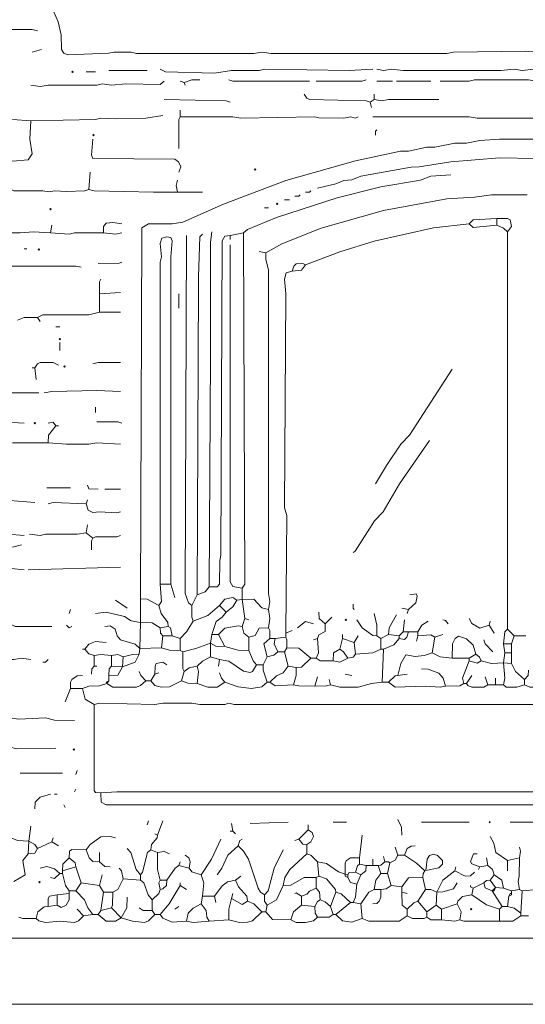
# Model space of a CAD drawing. Header units: millimetres. Extents: x 11 to 20000, y -4 to 8232.
# Tile 9 of 54: x 4007 to 5451, y -4 to 2807. Entities that reach past the tile are written whole.
import ezdxf

# ---------------------------------------------------------------- set-up
doc = ezdxf.new("R2010")
doc.units = ezdxf.units.MM
for name, color, linetype, lineweight in [('ARCHITECTURE', 7, 'Continuous', 13), ('MASONRY_AND_ARCH', 7, 'Continuous', 13), ('PLANTING', 7, 'Continuous', 13)]:
    doc.layers.add(name, color=color, linetype=linetype, lineweight=lineweight)

msp = doc.modelspace()

# ---------------------------------------------------------------- linework, layer by layer
at = {"layer": 'ARCHITECTURE', "color": 7, "lineweight": 13}
for points in [[(2861.99095, 184.76527), (7846.90894, 184.76527)], [(3404.97738, -3.7707), (4615.38462, -3.7707), (4638.00905, -3.7707), (4739.819, -3.7707), (4762.44344, -3.7707), (4822.77568, -3.7707), (4841.62896, -3.7707), (4943.43891, -3.7707), (4966.06335, -3.7707), (5282.80543, -3.7707), (5297.8888, -3.7707), (5312.97093, -3.7707), (5463.8009, -3.7707), (5478.88428, -3.7707), (5493.9664, -3.7707), (6225.48993, -3.7707), (6248.11437, -3.7707), (7846.90894, -3.7707)]]:
    msp.add_lwpolyline(points, dxfattribs=at)
at = {"layer": 'MASONRY_AND_ARCH', "color": 7, "lineweight": 13}
for points in [[(4090.05419, 2861.99095), (4116.59038, 2801.65939), (4125.04027, 2763.95147), (4126.2448, 2722.47387), (4132.87828, 2711.31629), (4144.04265, 2707.39729), (4260.93473, 2711.30939), (4276.0181, 2714.9259), (4325.03812, 2714.78439), (4340.12025, 2711.16787), (4675.71686, 2711.16787), (4698.34129, 2714.93213), (4724.73563, 2711.16787), (5226.24434, 2711.16787), (5245.09762, 2714.9259), (5452.48869, 2717.50475), (5603.31867, 2714.9259), (5622.17195, 2711.16787), (6568.62771, 2711.15543), (6587.48088, 2707.39661), (6674.20124, 2707.54502), (6681.59525, 2714.93903), (6690.4888, 2801.65939), (6706.95373, 2828.0543)], [(4057.31482, 2775.26369), (4042.23269, 2778.88722), (3959.27602, 2779.18269), (3947.9638, 2782.80543)], [(4042.23269, 2714.93213), (4068.62704, 2722.47387)], [(4223.22817, 2658.37104), (4196.83258, 2658.37104)], [(4260.93473, 2662.14152), (4370.28699, 2662.14152)], [(5015.08337, 2665.91278), (4947.21007, 2662.14152), (4705.88235, 2665.90656), (4690.79898, 2662.28925), (4611.61346, 2661.99378), (4562.59468, 2654.60057), (4423.07692, 2658.51946), (4407.99355, 2665.91278)], [(5682.50419, 2665.91278), (5542.98643, 2665.90656), (5520.36199, 2662.14152), (5475.11312, 2665.89966), (5441.17647, 2662.14774), (5418.55204, 2665.91278), (5380.84423, 2662.14152), (5101.80995, 2662.14774), (5067.8733, 2665.90656), (5045.24887, 2662.14842), (5026.39559, 2665.91278)], [(4038.46154, 2620.66391), (4064.85713, 2616.89265), (4087.48156, 2620.65769), (4226.99808, 2620.81165), (4242.08145, 2624.42817), (4268.47704, 2620.67014), (4309.95475, 2624.43439), (4407.8457, 2621.86799), (4419.30577, 2631.97613)], [(4464.55464, 2631.97613), (4475.86686, 2628.20486)], [(4475.86686, 2628.20486), (4498.49129, 2635.59819), (4521.11572, 2635.74661)], [(4475.86686, 2628.20486), (4479.63801, 2620.66391)], [(4604.0724, 2635.74661), (4615.38462, 2631.98235), (4834.0879, 2631.97613)], [(4852.94118, 2631.97613), (4864.25339, 2631.97613), (4871.79446, 2631.97613), (4984.91663, 2631.98235), (4996.22885, 2635.74661)], [(5071.64446, 2631.97613), (5026.39559, 2631.97613)], [(5082.95667, 2631.97613), (5180.99548, 2631.97613)], [(5663.64966, 2631.97613), (5644.79638, 2635.74661), (5501.50871, 2635.74038), (5482.65419, 2631.98303), (5460.02975, 2635.74038), (5305.42986, 2635.74038), (5290.34649, 2632.12387), (5207.39106, 2631.97613)], [(4819.00452, 2594.26821), (4826.55249, 2583.11063), (4834.0879, 2579.34016), (4996.22885, 2575.26731), (5007.54106, 2571.64378)], [(5018.85328, 2594.26821), (5018.85328, 2579.18552)], [(4607.84355, 2571.64378), (4596.53066, 2575.26731), (4419.30577, 2579.18552)], [(5007.54106, 2571.64378), (5018.85328, 2579.18552)], [(5011.31222, 2556.56109), (5007.54106, 2571.64378)], [(5018.85328, 2579.18552), (5041.47771, 2575.42817), (5060.33224, 2579.1793), (5203.61991, 2579.18552)], [(4038.46154, 2518.85396), (4223.22817, 2522.77217), (4238.31029, 2526.38869), (4279.78925, 2523.8224), (4366.51584, 2526.54265), (4415.53586, 2533.93665)], [(4460.78473, 2439.66844), (4460.93258, 2522.61753), (4464.55464, 2530.16618)], [(4464.55464, 2549.01934), (4464.55464, 2530.16618)], [(4973.60441, 2530.16618), (4966.05713, 2526.54955), (4950.97998, 2529.86991), (4932.1267, 2526.39491), (4860.48224, 2526.69118), (4849.17002, 2530.01154), (4638.00905, 2526.39491), (4615.38462, 2530.15995), (4464.55464, 2530.16618)], [(5678.73303, 2526.39491), (5633.48416, 2526.54265), (5622.17195, 2530.01154), (5603.31867, 2526.40113), (5312.97093, 2526.39491), (5290.34649, 2530.15995), (5015.08337, 2530.16618)], [(4038.46154, 2518.85396), (4035.88824, 2466.06335), (4042.08428, 2424.58495), (4030.91357, 2406.93586), (3985.67161, 2403.15848), (3929.11052, 2409.35452), (3849.925, 2409.49604), (3782.05136, 2401.96052)], [(3985.67161, 2522.62443), (4038.46154, 2518.85396)], [(5022.62443, 2477.37557), (5022.62443, 2488.68778), (5026.39559, 2492.45826)], [(4215.68586, 2466.06335), (4211.92217, 2420.81448), (4215.84084, 2410.70645), (4449.47183, 2409.34762), (4459.72805, 2401.9543), (4467.12127, 2386.87783), (4460.78473, 2371.79514)], [(5531.67421, 2466.05713), (5377.07432, 2466.05713), (5320.51324, 2462.14514), (5282.80543, 2454.89887), (5248.86878, 2454.60339), (5192.30769, 2443.58665), (5169.68326, 2443.29118), (5116.89333, 2432.27443), (5094.26889, 2431.97896), (4966.06335, 2404.67534), (4766.21459, 2348.11425), (4588.98903, 2280.24785), (4472.09695, 2229.56312), (4441.9302, 2224.88405), (4374.0569, 2224.58778), (4355.35826, 2213.41719), (4355.20362, 2202.11188), (4351.43247, 1153.84615)], [(4856.71233, 2326.54627), (4909.50226, 2338.91482), (4932.1267, 2348.12048), (4954.75113, 2350.22014), (4981.14672, 2360.33439), (5124.43439, 2386.73009), (5147.05882, 2387.02557), (5237.55656, 2401.81278), (5377.07432, 2413.125), (5580.69423, 2409.35452), (5754.1474, 2386.73009), (5818.25011, 2371.79514)], [(4204.37364, 2322.775), (4208.1448, 2371.79514)], [(5237.55656, 2364.25339), (5180.99548, 2360.33518), (5150.82998, 2349.31912), (5037.70781, 2330.169), (4913.27342, 2299.09423), (4739.819, 2242.53314), (4656.86301, 2208.45498), (4645.55011, 2198.34061)], [(4457.01357, 2349.1707), (4453.53891, 2334.08722), (4457.01357, 2315.23382)], [(4204.37364, 2322.775), (4193.06143, 2319.15226), (4140.27149, 2316.4319), (4106.33484, 2318.9983), (4091.25147, 2315.38869), (4072.39819, 2318.9983), (3989.44842, 2319.15226), (3981.90045, 2322.775)], [(4204.37364, 2322.775), (4219.45701, 2319.01075), (4389.14027, 2315.23382), (4404.22364, 2315.23382), (4457.01357, 2315.23382)], [(4528.65803, 2315.23382), (4498.49129, 2315.23382), (4457.01357, 2315.23382)], [(4709.65351, 2141.77952), (4754.90238, 2167.12568), (4868.02455, 2212.36765), (5045.24887, 2262.2957), (5226.24434, 2296.23235), (5305.42986, 2300.2983), (5354.44989, 2307.54457), (5456.25984, 2307.69231)], [(4792.60894, 2303.92183), (4803.92115, 2303.92183), (4807.69231, 2307.69231)], [(4822.77568, 2315.23405), (4834.0879, 2315.23405), (4837.85781, 2319.00452)], [(4762.44344, 2292.60962), (4777.52681, 2292.60962)], [(4717.19457, 2269.98518), (4705.88235, 2269.98518)], [(4095.02262, 2198.34061), (4098.79378, 2220.96505)], [(4298.64253, 2224.73631), (4272.24695, 2228.49367), (4253.39989, 2226.25939), (4246.00656, 2217.19457), (4245.8526, 2198.34061)], [(4822.77568, 2107.84287), (4920.81448, 2144.49434), (5018.85328, 2174.66674), (5188.53654, 2213.27636), (5290.34649, 2224.73631)], [(5369.53201, 2239.819), (5301.65939, 2235.89389), (5290.34649, 2224.73631)], [(5369.53201, 2220.96505), (5301.65939, 2213.57873), (5290.34649, 2224.73631)], [(5399.69876, 2202.11188), (5411.01052, 2217.19457), (5407.08518, 2235.89389), (5399.69808, 2239.66437), (5369.53201, 2239.819)], [(5369.53201, 2220.96505), (5369.53201, 2239.819)], [(5369.53201, 2220.96505), (5388.38609, 2212.36765), (5399.69876, 2202.11188)], [(4095.02262, 2198.34061), (4046.0026, 2202.10566), (4008.29604, 2198.34683), (3895.17387, 2198.34683), (3880.0905, 2201.95724), (3865.00713, 2198.48835), (3800.90498, 2198.34683), (3785.82161, 2201.96414), (3676.47059, 2198.34061), (3653.84615, 2202.11165), (3563.34842, 2202.11165)], [(4095.02262, 2198.34061), (4147.81256, 2194.86629), (4162.89593, 2198.33439), (4245.8526, 2198.34061)], [(4298.64253, 2198.34061), (4279.78925, 2194.57014), (4245.8526, 2198.34061)], [(4513.57466, 1165.15837), (4517.34536, 2055.05305), (4517.34536, 2073.90622), (4521.2707, 2187.02217), (4528.65803, 2194.57014)], [(4555.05238, 2202.11188), (4551.28201, 2171.9457), (4551.28201, 2051.28179), (4551.28201, 2036.1991), (4551.28201, 2002.26244), (4551.28201, 1941.93088), (4551.28201, 1923.07692), (4551.28201, 1870.28631), (4551.28201, 1847.66188), (4547.51131, 1187.78281)], [(4607.8431, 2190.79966), (4645.55011, 2198.34061)], [(4641.7802, 1184.01301), (4649.32127, 1195.32523), (4645.55011, 2198.34061)], [(5399.69876, 2202.11188), (5399.69876, 1067.11821)], [(4407.994, 1195.32523), (4408.00045, 2115.38462), (4411.61007, 2130.46731), (4408.00045, 2168.17523), (4412.82138, 2183.10328), (4426.84808, 2187.02839), (4438.00532, 2185.82432), (4441.92398, 2175.71618), (4438.15984, 2130.46731), (4438.15984, 1195.32523)], [(4483.40871, 2190.79966), (4479.64423, 1168.92817), (4488.37692, 1142.54084), (4498.49129, 1134.99152)], [(4607.8431, 2190.79966), (4592.7664, 2189.59548), (4585.22534, 2175.71618), (4581.44174, 1278.28054), (4577.82523, 1263.19853), (4577.52285, 1195.33009), (4570.12952, 1187.93744), (4547.51131, 1187.78281)], [(4607.8431, 2190.79966), (4607.8431, 2179.48744)], [(4027.14932, 2153.09174), (4019.60826, 2153.09174)], [(4641.7802, 1184.01301), (4615.39084, 1188.98767), (4607.8431, 1202.86482), (4607.8431, 2164.40396)], [(4690.79898, 2145.55079), (4709.65351, 2141.77952)], [(4709.65351, 2141.77952), (4709.80136, 2122.92636), (4717.19457, 2092.76018), (4717.19457, 1776.0181), (4717.19457, 1757.16346), (4717.20079, 1168.92817), (4720.96572, 1146.30373), (4717.19457, 1123.6793)], [(4230.76923, 2111.61414), (4291.09457, 2111.76188), (4298.64253, 2115.38462)], [(4785.06787, 2088.98971), (4789.89514, 2104.0655), (4796.38631, 2110.40995), (4815.22715, 2111.4664), (4822.77568, 2107.84287)], [(3959.27602, 2055.05305), (3955.80826, 2092.75396), (3959.43066, 2099.24548), (3970.58824, 2103.92398), (4166.66708, 2104.06618), (4181.74921, 2100.30192)], [(4785.06787, 2088.98971), (4767.41188, 2085.0638), (4762.44966, 2066.36527), (4766.20769, 2024.88688), (4762.44344, 1414.02715), (4769.98495, 1391.40271), (4766.21459, 1055.806)], [(4785.06787, 2088.98971), (4811.45656, 2091.86538), (4822.77568, 2107.84287)], [(4238.31029, 2066.36527), (4234.68824, 2058.81663), (4234.54038, 2024.88688)], [(4294.87138, 2028.65735), (4234.54038, 2024.88688)], [(4234.54038, 2024.88688), (4234.54038, 1972.09627)], [(4460.78473, 2024.88688), (4460.78473, 1983.40848)], [(4057.31482, 1957.01357), (4072.39819, 1964.40679), (4204.37364, 1964.70305), (4234.54038, 1972.09627)], [(4294.87138, 1972.09627), (4234.54038, 1972.09627)], [(4057.31482, 1957.01357), (4019.60826, 1956.86516), (4000.75373, 1949.47183)], [(4057.31482, 1957.01357), (4064.85713, 1945.70136)], [(4121.41821, 1930.61867), (4110.106, 1930.61867)], [(4121.41821, 1885.3698), (4121.41821, 1862.74536)], [(4117.64706, 1821.26697), (4102.56369, 1828.65407), (4064.85713, 1828.65407), (4057.32172, 1824.88281), (4049.77376, 1813.72455)], [(4215.68586, 1825.03744), (4230.76923, 1828.66097), (4294.87138, 1828.80871)], [(4042.23269, 1813.72455), (4049.77376, 1813.72455)], [(4053.54491, 1779.7879), (4049.77376, 1813.72455)], [(5022.62443, 1481.90045), (5053.84627, 1534.69174), (5095.31844, 1595.0164), (5119.46595, 1621.56527), (5241.32771, 1809.95475)], [(4076.16934, 1742.08145), (4098.79378, 1745.70419), (4226.99808, 1748.42523), (4294.87138, 1745.85124)], [(3966.81708, 1742.08145), (4061.08597, 1742.08145)], [(4223.22817, 1700.60238), (4223.22817, 1685.52036)], [(3955.50486, 1659.12613), (4019.60826, 1655.35351)], [(4298.64253, 1655.35351), (4287.33032, 1658.97771), (4226.99808, 1659.12613)], [(4087.48156, 1655.35351), (4102.55747, 1657.92127), (4110.106, 1647.81391)], [(4087.48156, 1598.79242), (4088.68541, 1621.41686), (4110.106, 1647.81391)], [(4110.106, 1647.81391), (4117.64706, 1647.81391)], [(4958.52229, 1285.82296), (4965.01391, 1289.7474), (5019.90373, 1376.3207), (5044.1991, 1402.71493), (5091.69536, 1481.90045), (5177.22432, 1606.33484)], [(4087.48156, 1598.79242), (3985.67161, 1598.79242)], [(4087.48156, 1598.79242), (4140.27149, 1595.02885), (4204.37364, 1595.17036), (4226.99808, 1598.79242), (4294.87138, 1595.02262)], [(4151.58371, 1470.58824), (4083.71041, 1470.58824)], [(4200.60373, 1478.13066), (4204.52862, 1468.02183), (4230.76923, 1466.81844)], [(4294.87138, 1466.81844), (4249.62251, 1466.81844)], [(3891.40271, 1440.42138), (3906.48609, 1433.02952), (3978.1293, 1434.5526), (4049.77376, 1429.10916)], [(4196.83258, 1425.33937), (4200.60373, 1436.65158)], [(4087.48156, 1425.33937), (4102.56369, 1429.10916), (4196.83258, 1425.33937)], [(4196.83258, 1425.33937), (4201.80102, 1406.64005), (4215.68586, 1400.00079), (4234.54038, 1402.70249), (4283.55916, 1398.95), (4294.87138, 1402.71493)], [(4200.60373, 1365.00848), (4196.83258, 1342.38405)], [(3751.88529, 1338.61143), (3774.50973, 1334.84785), (3861.23722, 1334.84785), (3925.33937, 1342.37647), (4019.60826, 1334.84163)], [(4034.69038, 1338.61143), (4064.85713, 1334.84853), (4079.93925, 1338.46437), (4170.43699, 1338.61833), (4196.83258, 1342.38405)], [(4215.68586, 1327.29921), (4196.83258, 1342.38405)], [(4215.68586, 1327.29921), (4223.23439, 1330.92342), (4283.55916, 1331.21889), (4294.87138, 1334.84163)], [(4012.06595, 1308.4474), (3985.67161, 1300.90498)], [(3981.90045, 1240.5741), (4019.60826, 1236.80147)], [(4098.79378, 1074.66063), (3993.21267, 1074.80905), (3978.28428, 1082.35011), (3973.15464, 1100.90158), (3966.81086, 1104.67217), (3910.256, 1108.59729), (3853.69491, 1108.44955), (3838.61278, 1104.83993), (3823.52941, 1108.44955), (3755.65611, 1108.59106), (3725.49027, 1104.82749)], [(3729.26086, 995.47511), (3748.11471, 991.71018), (3861.23722, 991.71018), (3876.31934, 995.17274), (3898.94378, 980.54638), (3989.44152, 980.39796), (4012.06595, 984.1629), (4038.46154, 980.3931)], [(4087.48156, 980.3931), (4079.93925, 972.85068), (4072.39819, 972.85068)]]:
    msp.add_lwpolyline(points, dxfattribs=at)
for points in [[(4155.35441, 2658.37104), (4157.23982, 2660.25645), (4159.12523, 2658.37104), (4157.23982, 2656.48563)], [(4215.68631, 2477.37557), (4217.57161, 2479.26097), (4219.45701, 2477.37557), (4217.57161, 2475.49016)], [(4677.60181, 2379.33631), (4679.48722, 2381.22172), (4681.37251, 2379.33631), (4679.48722, 2377.45102)], [(4739.819, 2281.29717), (4741.70441, 2283.18247), (4743.58971, 2281.29717), (4741.70441, 2279.41176)], [(4093.13722, 2266.21414), (4095.02262, 2268.09955), (4096.90803, 2266.21414), (4095.02262, 2264.32885)], [(4059.20057, 2151.20667), (4061.08597, 2153.09197), (4062.97138, 2151.20667), (4061.08597, 2149.32127)], [(4119.53247, 1894.79638), (4121.41776, 1896.68179), (4123.30317, 1894.79638), (4121.41776, 1892.91097)], [(4132.72998, 1817.49627), (4134.61538, 1819.38156), (4136.50079, 1817.49627), (4134.61538, 1815.61086)], [(4047.88835, 1655.35441), (4049.77376, 1657.23982), (4051.65916, 1655.35441), (4049.77376, 1653.46912)]]:
    msp.add_lwpolyline(points, close=True, dxfattribs=at)
at = {"layer": 'PLANTING', "color": 7, "lineweight": 13}
for points in [[(4215.68586, 1327.29921), (4212.0638, 1319.75204), (4211.91595, 1293.36256)], [(4030.92048, 1236.80147), (4294.87138, 1244.34389)], [(4407.994, 1195.32523), (4411.61007, 1146.30373), (4404.22364, 1134.99152)], [(4407.994, 1195.32523), (4438.15984, 1195.32523)], [(4438.15984, 1195.32523), (4449.47251, 1157.61595)], [(4513.57466, 1165.15837), (4536.1991, 1173.75645), (4547.51131, 1187.78281)], [(4641.7802, 1151.95984), (4641.7802, 1184.01301)], [(4404.22364, 1134.99152), (4370.28699, 1152.78982), (4351.43247, 1153.84615)], [(4351.43247, 1085.97285), (4351.43247, 1153.84615)], [(4513.57466, 1165.15837), (4498.49129, 1134.99152)], [(4577.67681, 1134.99152), (4592.76018, 1152.64129), (4615.38462, 1157.31425), (4626.69683, 1150.07636)], [(4641.7802, 1151.95984), (4675.71618, 1152.64129), (4698.34129, 1128.50758), (4717.19457, 1123.6793)], [(5116.89333, 1123.6793), (5138.31301, 1142.53394), (5142.08382, 1161.38439), (5139.35622, 1168.02715), (5120.66324, 1165.15837)], [(4279.78925, 1150.07636), (4313.7259, 1127.45192)], [(4430.61799, 1074.66063), (4429.41414, 1085.97285), (4410.86957, 1112.36708), (4404.22364, 1134.99152)], [(4502.26244, 1089.74265), (4498.63971, 1101.05486), (4498.49129, 1134.99152)], [(4577.67681, 1134.99152), (4543.74016, 1105.87624), (4502.26244, 1089.74265)], [(4577.67681, 1134.99152), (4596.53133, 1116.13971)], [(4596.53133, 1116.13971), (4615.22998, 1131.22172), (4626.69683, 1150.07636)], [(4641.7802, 1151.95984), (4626.69683, 1150.07636)], [(4641.7802, 1151.95984), (4649.32127, 1097.28507)], [(4958.52229, 1138.76414), (4958.52229, 1127.45192), (4962.29219, 1123.6793)], [(5116.89333, 1123.6793), (5098.0388, 1127.45192)], [(4151.58371, 1123.6793), (4147.81256, 1112.36708)], [(4223.22817, 1112.36708), (4253.39367, 1115.99129), (4306.1836, 1103.62885), (4325.03812, 1090.93371), (4351.43247, 1085.97285)], [(4596.53133, 1116.13971), (4585.0707, 1101.20328), (4567.42127, 1089.59559), (4555.05238, 1052.0362)], [(4641.7802, 1074.66063), (4649.32127, 1097.28507)], [(4660.63348, 1093.51527), (4649.32127, 1097.28507)], [(4717.19457, 1070.89084), (4720.96572, 1097.28507), (4717.19457, 1123.6793)], [(4879.33676, 1082.20305), (4861.68699, 1097.28507), (4860.48224, 1116.13971)], [(4898.19005, 1101.05486), (4879.33676, 1082.20305)], [(5018.85328, 1112.36708), (5026.24717, 1078.43043), (5026.39559, 1048.2664)], [(5082.95667, 1108.59729), (5061.38767, 1070.89084), (5060.33224, 1052.0362)], [(5116.89333, 1123.6793), (5113.12217, 1112.36708)], [(5290.34649, 1097.28507), (5298.03665, 1083.25181), (5320.51324, 1070.13688), (5346.90758, 1078.43043)], [(4155.35486, 1074.66063), (4147.81256, 1070.89084), (4140.27149, 1078.43043)], [(4349.54751, 1012.44344), (4336.35283, 1024.43993), (4294.87206, 1037.10747), (4284.76391, 1048.2664), (4279.63428, 1066.97115), (4264.70588, 1077.23326), (4249.62251, 1074.66063)], [(4349.54751, 1012.44344), (4351.43247, 1085.97285)], [(4351.43247, 1085.97285), (4385.36912, 1084.91652), (4407.99355, 1070.89084)], [(4430.61799, 1074.66063), (4407.99355, 1070.89084)], [(4415.53586, 1048.2664), (4409.1914, 1055.81357), (4407.99355, 1070.89084)], [(4441.9302, 1048.2664), (4436.96867, 1070.73552), (4430.61799, 1074.66063)], [(4502.26244, 1089.74265), (4483.26075, 1059.57862), (4464.55464, 1040.72398)], [(4573.9069, 1052.0362), (4592.76018, 1069.68597), (4630.46731, 1077.23326), (4641.7802, 1074.66063)], [(4660.63348, 1044.49378), (4646.7483, 1055.806), (4641.7802, 1074.66063)], [(4717.19457, 1070.89084), (4690.95396, 1069.68597), (4679.33891, 1049.4698), (4660.63348, 1044.49378)], [(4717.19457, 1070.89084), (4720.81731, 1063.34152), (4720.96572, 1040.72398)], [(4800.15124, 1070.89084), (4822.77568, 1089.58179), (4845.40011, 1082.20305)], [(4856.71233, 1040.72398), (4860.63722, 1050.83903), (4878.96776, 1060.62738), (4879.33676, 1082.20305)], [(4969.8345, 1093.51527), (4985.06505, 1071.0379), (5015.08269, 1049.32206), (5026.39559, 1048.2664)], [(5105.58111, 1093.51527), (5101.80995, 1059.57862)], [(5173.45441, 1089.74265), (5154.7483, 1078.28337), (5143.28767, 1059.57862)], [(5214.93213, 1093.51527), (5222.47319, 1092.31041), (5230.0155, 1082.20305)], [(5350.67873, 1089.74265), (5346.90758, 1078.43043)], [(5361.99095, 1055.806), (5346.90758, 1078.43043)], [(4411.76471, 1014.32975), (4415.53586, 1048.2664)], [(4441.9302, 1048.2664), (4415.53586, 1048.2664)], [(4441.9302, 1048.2664), (4464.55464, 1040.72398)], [(4464.55464, 1006.78733), (4464.55464, 1040.72398)], [(4551.28247, 1027.52545), (4555.05238, 1052.0362)], [(4573.9069, 1052.0362), (4555.05238, 1052.0362)], [(4592.76018, 1018.09955), (4573.9069, 1052.0362)], [(4660.63348, 1006.78733), (4660.63348, 1044.49378)], [(4713.42342, 987.93269), (4703.47025, 1025.64197), (4720.96572, 1040.72398)], [(4736.04785, 1040.72398), (4720.96572, 1040.72398)], [(4736.04785, 1040.72398), (4733.47523, 1025.64197), (4743.59016, 1003.01753)], [(4766.21459, 1044.49378), (4736.04785, 1040.72398)], [(4785.06787, 1063.34842), (4766.21459, 1055.806)], [(4766.21459, 1044.49378), (4766.21459, 1055.806)], [(4766.21459, 1044.49378), (4769.83665, 1036.94661), (4769.9845, 1014.32975)], [(4845.40011, 1036.95419), (4856.71233, 1040.72398)], [(4856.71233, 1040.72398), (4860.32828, 999.24491), (4852.94118, 984.1629)], [(4928.35554, 1040.72398), (4920.81448, 1010.55713)], [(4928.35554, 1040.72398), (4928.35554, 1052.0362)], [(4928.35554, 1040.72398), (4962.29219, 1029.41176)], [(4973.60441, 1048.2664), (4962.29219, 1029.41176)], [(5037.70781, 1040.72398), (5026.39559, 1048.2664)], [(5037.70781, 1040.72398), (5060.33224, 1052.0362)], [(5037.70781, 1040.72398), (5037.70781, 1010.55713)], [(5045.24887, 1010.55713), (5075.26652, 1022.92647), (5090.49774, 1040.72398)], [(5060.33224, 1052.0362), (5090.49774, 1048.2664)], [(5101.80995, 1059.57862), (5090.49774, 1048.2664)], [(5090.49774, 1040.72398), (5105.57421, 1038.15758), (5112.0655, 1044.50136), (5116.89333, 1059.57862)], [(5090.49774, 1040.72398), (5090.49774, 1048.2664)], [(5101.80995, 1059.57862), (5116.89333, 1059.57862)], [(5143.28767, 1059.57862), (5116.89333, 1059.57862)], [(5143.28767, 1048.2664), (5139.51776, 1033.18156)], [(5143.28767, 1048.2664), (5143.28767, 1059.57862)], [(5192.30769, 1044.49378), (5180.99548, 1050.83133), (5143.28767, 1048.2664)], [(5192.30769, 1044.49378), (5184.76663, 999.24491)], [(5214.93213, 1052.0362), (5192.30769, 1044.49378)], [(5241.32771, 984.1629), (5242.38314, 1025.64197), (5249.92545, 1040.57557), (5260.181, 1047.06086), (5282.80543, 1039.52602), (5301.50475, 1021.86934), (5309.20102, 995.47511)], [(5388.38654, 1025.64197), (5392.31143, 1059.57104), (5399.69876, 1067.11821)], [(5418.55204, 1048.2664), (5399.69876, 1067.11821)], [(5418.55204, 1048.2664), (5411.01097, 1025.64197)], [(5418.55204, 1048.2664), (5452.48869, 1048.2664)], [(4253.39367, 1029.41176), (4223.22817, 1032.1259), (4204.37432, 1024.44333), (4193.06143, 1010.55713)], [(4349.54751, 1012.44344), (4347.66256, 995.47511)], [(4349.54751, 1012.44344), (4411.76471, 1014.32975)], [(4411.76471, 1014.32975), (4434.38914, 1006.93507), (4464.55464, 1006.78733)], [(4472.09695, 1003.01753), (4509.80351, 1011.75577), (4551.28247, 1027.52545)], [(4592.76018, 1018.09955), (4566.36459, 1018.25419), (4551.28247, 1027.52545)], [(4551.28247, 987.93269), (4551.28247, 1027.52545)], [(4592.76018, 1018.09955), (4630.46799, 1006.93507), (4660.63348, 1006.78733)], [(4769.9845, 1014.32975), (4762.44344, 1003.01753)], [(4769.9845, 1014.32975), (4803.92115, 1013.27262), (4837.85781, 984.1629)], [(4962.29219, 1029.41176), (4966.06335, 995.47511)], [(5358.2198, 1003.01753), (5335.75034, 1025.64197), (5331.82545, 1036.95419)], [(5388.38654, 1025.64197), (5411.01097, 1025.64197)], [(5388.38654, 1025.64197), (5392.15645, 999.24491)], [(5411.01097, 1025.64197), (5411.01097, 999.24491)], [(4185.52036, 1010.55713), (4193.06143, 1010.55713)], [(4193.06143, 1010.55713), (4204.38054, 996.53145), (4219.45701, 991.70532)], [(4268.47704, 991.70532), (4238.31029, 995.17896), (4219.45701, 991.70532)], [(4219.45701, 991.70532), (4219.45701, 961.53846)], [(4268.47704, 991.70532), (4287.33032, 995.3267), (4302.41369, 987.93269)], [(4268.47704, 991.70532), (4268.47704, 961.53846)], [(4300.52749, 959.65215), (4336.20192, 973.00532), (4347.66256, 995.47511)], [(4302.41369, 987.93269), (4300.52749, 959.65215)], [(4302.41369, 987.93269), (4328.80803, 995.32738), (4347.66256, 995.47511)], [(4472.09695, 1003.01753), (4464.55464, 1006.78733)], [(4475.86686, 946.45645), (4472.2448, 954.00362), (4472.09695, 1003.01753)], [(4513.57466, 961.53846), (4528.65803, 975.56482), (4551.28247, 987.93269)], [(4551.28247, 987.93269), (4577.67681, 980.3931)], [(4683.25792, 965.30826), (4673.00238, 976.62048), (4660.63348, 1006.78733)], [(4713.42342, 987.93269), (4702.1112, 965.30826)], [(4713.42342, 987.93269), (4732.27726, 992.61256), (4743.59016, 1003.01753)], [(4743.59016, 1003.01753), (4762.44344, 1003.01753)], [(4773.75566, 961.53846), (4762.44344, 1003.01753)], [(4796.38009, 957.76867), (4811.46346, 958.97206), (4837.85781, 984.1629)], [(4852.94118, 984.1629), (4837.85781, 984.1629)], [(4901.9612, 976.62048), (4864.25339, 976.77579), (4852.94118, 984.1629)], [(4901.9612, 976.62048), (4903.16505, 999.24005), (4920.81448, 1010.55713)], [(4901.9612, 976.62048), (4920.81448, 972.9991), (4943.43891, 984.1629)], [(4920.81448, 1010.55713), (4931.0707, 1002.86912), (4943.43891, 984.1629)], [(4943.43891, 984.1629), (4958.51538, 987.03857), (4966.06335, 995.47511)], [(5037.70781, 1010.55713), (5015.08337, 999.39333), (4966.06335, 995.47511)], [(5045.24887, 1010.55713), (5037.70781, 1010.55713)], [(5041.47771, 916.28959), (5045.24887, 1010.55713)], [(5184.76663, 999.24491), (5162.14219, 991.85238), (5135.74661, 989.13133), (5109.35792, 994.26403), (5095.3181, 969.08088), (5086.72658, 935.14423)], [(5184.76663, 999.24491), (5207.39106, 988.08801), (5241.32771, 984.1629)], [(5241.32771, 984.1629), (5290.34649, 984.1629)], [(5290.34649, 984.1629), (5309.20102, 995.47511)], [(5290.34649, 984.1629), (5290.34649, 976.62048)], [(5309.20102, 995.47511), (5319.45656, 987.78563), (5324.28314, 976.62048)], [(5388.38654, 970.96437), (5392.15645, 999.24491)], [(5392.15645, 999.24491), (5411.01097, 999.24491)], [(5411.01097, 969.08088), (5411.01097, 999.24491)], [(4211.91595, 938.91403), (4212.97138, 953.99118), (4219.45701, 961.53846)], [(4226.99808, 961.53846), (4219.45701, 961.53846)], [(4268.47704, 961.53846), (4262.13258, 953.99118), (4260.93473, 935.14423)], [(4300.52749, 959.65215), (4287.3241, 936.34762), (4260.93473, 935.14423)], [(4268.47704, 961.53846), (4300.52749, 959.65215)], [(4392.91143, 938.91403), (4393.06538, 961.53846), (4396.83631, 968.92557), (4415.53518, 972.69604), (4426.84808, 965.30826)], [(4475.86686, 946.45645), (4490.95023, 956.5638), (4513.57466, 961.53846)], [(4513.57466, 961.53846), (4517.34581, 946.45645), (4513.57466, 912.5198)], [(4573.9069, 961.53846), (4577.67681, 980.3931)], [(4683.25792, 965.30826), (4671.79106, 946.61663), (4664.40396, 943.88869), (4645.55011, 947.65984), (4604.0724, 975.56482), (4577.67681, 980.3931)], [(4683.25792, 965.30826), (4702.1112, 965.30826)], [(4702.1112, 965.30826), (4702.25962, 950.22624), (4713.42342, 916.28959)], [(4773.75566, 961.53846), (4758.66606, 942.83224), (4739.819, 933.94559), (4720.96572, 916.28959)], [(4773.75566, 961.53846), (4796.38009, 957.76867)], [(4796.38009, 957.76867), (4796.23201, 935.14423), (4788.83903, 908.74717)], [(5275.26437, 912.5198), (5271.64129, 927.60181), (5290.34649, 976.62048)], [(5290.34649, 976.62048), (5312.97093, 970.28428), (5324.28314, 976.62048)], [(5388.38654, 970.96437), (5354.44989, 969.22794), (5324.28314, 976.62048)], [(5411.01097, 969.08088), (5388.38654, 970.96437)], [(5388.38654, 908.74717), (5392.15645, 927.60181), (5388.38654, 970.96437)], [(5448.71753, 923.83201), (5422.47104, 946.45645), (5411.01097, 969.08088)], [(4151.58371, 897.43495), (4151.73835, 916.28959), (4155.50882, 923.82443), (4170.43699, 934.0871), (4185.52036, 935.14423)], [(4260.93473, 920.05939), (4260.93473, 935.14423)], [(4347.66256, 946.45645), (4352.48914, 935.14423), (4366.51584, 920.05939)], [(4381.59921, 920.05939), (4392.91143, 938.91403)], [(4392.91143, 938.91403), (4404.22364, 942.68382)], [(4475.86686, 946.45645), (4468.32579, 920.05939)], [(4592.76018, 916.28959), (4582.50464, 927.60181), (4577.67681, 942.68382)], [(4849.17002, 904.97738), (4856.71233, 931.37161)], [(4954.75113, 935.14423), (4935.89785, 938.91403)], [(5060.33224, 916.28959), (5079.1793, 933.93937), (5086.72658, 935.14423)], [(5113.12217, 938.91403), (5086.72658, 935.14423)], [(5222.47319, 904.97738), (5215.82726, 927.60181), (5203.61991, 941.62817), (5173.45441, 952.94729), (5154.59989, 953.99604)], [(5297.8888, 935.14423), (5282.80543, 912.5198)], [(5343.13767, 908.74717), (5335.59536, 931.37161)], [(5448.71753, 923.83201), (5458.8259, 935.14423), (5460.02975, 950.22624)], [(4255.27862, 912.5198), (4234.54038, 905.13201), (4204.37364, 904.82896), (4185.52036, 897.43495)], [(4260.93473, 920.05939), (4253.39367, 916.28959), (4255.27862, 912.5198)], [(4255.27862, 912.5198), (4272.24695, 901.35532), (4340.12025, 901.35532), (4351.43247, 906.03371), (4366.51584, 920.05939)], [(4260.93473, 920.05939), (4255.27862, 912.5198)], [(4381.59921, 920.05939), (4366.51584, 920.05939)], [(4381.59921, 920.05939), (4392.91143, 906.03371), (4411.76471, 901.20758), (4434.38914, 902.26324), (4468.32579, 920.05939)], [(4513.57466, 912.5198), (4487.17907, 912.66686), (4468.32579, 920.05939)], [(4513.57466, 912.5198), (4543.74016, 901.35464), (4570.13575, 901.35532), (4592.76018, 916.28959)], [(4713.42342, 916.28959), (4698.34061, 902.26324), (4668.17455, 897.59027), (4630.46799, 902.25633), (4592.76018, 916.28959)], [(4720.96572, 916.28959), (4713.42342, 916.28959)], [(4720.96572, 916.28959), (4736.04785, 905.13201), (4788.83903, 908.74717)], [(4849.17002, 904.97738), (4803.92115, 905.12511), (4788.83903, 908.74717)], [(4894.41889, 908.74717), (4883.10667, 905.12511), (4849.17002, 904.97738)], [(4894.41889, 908.74717), (4890.64898, 923.83201)], [(5041.47771, 916.28959), (5011.31222, 912.37138), (4973.60441, 901.35464), (4920.81448, 901.35464), (4894.41889, 908.74717)], [(5041.47771, 916.28959), (5060.33224, 916.28959)], [(5060.33224, 916.28959), (5079.18552, 901.36086), (5165.9121, 904.97738), (5207.39106, 901.21244), (5222.47319, 904.97738)], [(5275.26437, 912.5198), (5263.95147, 905.13201), (5222.47319, 904.97738)], [(5275.26437, 912.5198), (5282.80543, 912.5198)], [(5282.80543, 912.5198), (5286.73054, 906.02681), (5297.8888, 901.35532), (5331.82477, 901.36086), (5343.13767, 908.74717)], [(5343.13767, 908.74717), (5365.7621, 908.74717)], [(5365.7621, 927.60181), (5365.7621, 908.74717)], [(5388.38654, 908.74717), (5365.7621, 908.74717)], [(5448.71753, 908.74717), (5426.0931, 901.20758), (5395.93382, 901.36086), (5388.38654, 908.74717)], [(5448.71753, 923.83201), (5448.71753, 908.74717)], [(5516.59084, 916.28959), (5501.50803, 901.36086), (5463.8009, 901.36086), (5448.71753, 908.74717)], [(4151.58371, 897.43495), (4136.50034, 859.72851)], [(4151.58371, 897.43495), (4185.52036, 897.43495)], [(4219.45701, 852.18609), (4193.2164, 867.27579), (4185.52036, 897.43495)], [(6591.25215, 852.18609), (4619.15577, 852.19299), (4604.0724, 855.66176), (4592.76018, 852.3345), (4521.11572, 852.19299), (4498.49129, 855.95871), (4415.53586, 855.95181), (4392.91143, 852.18609), (4234.54038, 855.95181), (4219.45701, 852.18609)], [(4219.45701, 852.18609), (4219.61165, 607.0948), (4223.38213, 600.75238), (4238.31029, 599.54751)], [(4162.89593, 806.93722), (4106.33484, 807.08563), (4079.93925, 814.47342), (4004.52489, 810.70984), (3978.1293, 814.47964), (3925.33937, 814.3319), (3906.48609, 810.71606), (3891.40271, 814.47964)], [(3601.05588, 727.7517), (3623.68032, 731.52432), (3793.36391, 731.51742), (3819.75826, 725.17986), (3857.46606, 731.51742), (3978.1293, 731.3759), (3996.98382, 725.17986), (4110.106, 727.7517)], [(4128.95928, 656.1086), (4008.29604, 656.1086)], [(4170.43699, 663.65102), (4166.66708, 652.3388)], [(4095.02262, 595.77771), (4064.85713, 588.08066), (4050.97828, 573.15328), (4049.77376, 554.29864)], [(4106.33484, 595.77771), (4113.8759, 595.77771)], [(4162.89593, 603.31731), (4166.66708, 610.85973)], [(4238.31029, 599.54751), (4283.55916, 603.31731), (6595.02262, 603.31731), (6628.95928, 595.77771)], [(4238.31029, 599.54751), (4239.51505, 573.15814), (4253.39367, 565.61776), (6233.03167, 565.61708), (6248.11437, 569.2336), (6365.00781, 569.38756), (6391.40271, 573.15328), (6417.79762, 565.61086)], [(4136.50034, 558.06844), (4132.73043, 565.61086)], [(4370.28699, 509.04977), (4374.0569, 520.36199)], [(4400.45249, 478.88292), (4415.53586, 520.36199)], [(4611.61346, 512.81957), (4615.38462, 490.19514)], [(4664.40464, 512.81957), (4773.75566, 516.59219)], [(4830.31674, 509.04977), (4830.31674, 493.96776)], [(4901.9612, 516.59219), (4939.66776, 516.59219)], [(5086.72658, 524.13179), (5096.98269, 501.50735), (5098.0388, 478.88292)], [(5290.34649, 516.59219), (5154.59989, 516.59219)], [(5407.23982, 516.59219), (5509.04977, 516.59219)], [(4032.80543, 461.91459), (4038.46154, 505.27998)], [(4400.45249, 478.88292), (4399.24796, 471.33575), (4382.80305, 452.48869), (4381.59921, 437.40667)], [(4400.45249, 478.88292), (4392.91143, 482.65554)], [(4607.84355, 490.19514), (4615.38462, 490.19514)], [(4615.38462, 490.19514), (4622.92568, 482.65554)], [(4803.92115, 467.5707), (4830.31674, 493.96776)], [(4826.54559, 452.48869), (4837.70995, 460.03597), (4845.24514, 475.11312), (4841.47432, 486.41844), (4830.31674, 493.96776)], [(4984.91663, 478.88292), (4977.37557, 414.78224)], [(4032.80543, 461.91459), (4000.75373, 463.94932), (3981.90045, 471.33575), (3970.58824, 471.34333)], [(4030.92048, 426.09446), (4032.80543, 461.91459)], [(4032.80543, 461.91459), (4049.62568, 452.34095), (4057.31482, 441.17647)], [(4098.79378, 460.03111), (4057.31482, 441.17647)], [(4098.79378, 460.03111), (4102.56369, 471.34333)], [(4098.79378, 460.03111), (4117.64706, 448.71889)], [(4279.78925, 471.34333), (4264.70588, 474.96538), (4238.31029, 474.05679), (4208.1448, 452.34095), (4196.83258, 437.40667)], [(4524.88688, 365.76075), (4554.00317, 411.00962), (4581.44796, 467.5707)], [(4641.7802, 467.5707), (4635.42952, 463.64627), (4630.46799, 448.71889)], [(4792.60894, 463.8009), (4803.92115, 467.5707)], [(4826.54559, 452.48869), (4815.38179, 453.69355), (4803.92115, 467.5707)], [(4826.54559, 452.48869), (4826.54559, 426.09446)], [(5399.69876, 407.23982), (5366.81821, 429.87048), (5360.93428, 456.25848), (5350.67873, 475.11312)], [(4030.92048, 426.09446), (4015.99174, 407.23982), (4022.17432, 365.76833), (3989.44152, 346.90894)], [(4030.92048, 426.09446), (4049.76753, 427.29785), (4057.31482, 441.17647)], [(4196.83258, 437.40667), (4155.36109, 438.29389), (4149.01731, 433.48699), (4147.81256, 414.78224)], [(4196.83258, 437.40667), (4205.43032, 414.78224), (4215.68654, 403.77172), (4234.54038, 403.47002)], [(4234.54038, 429.86425), (4234.54038, 403.47002)], [(4351.43247, 365.76075), (4339.22568, 380.84559), (4323.84027, 429.86425), (4313.7259, 441.17647)], [(4351.43247, 365.76075), (4357.77692, 373.31007), (4371.48428, 429.85735), (4381.59921, 437.40667)], [(4400.45249, 429.86425), (4381.59921, 437.40667)], [(4400.45249, 429.86425), (4419.30577, 432.43688), (4434.38914, 426.09446)], [(4407.99355, 350.67873), (4400.60057, 380.84559), (4400.45249, 429.86425)], [(4479.63801, 422.32183), (4489.7526, 414.77466), (4493.67093, 403.47002), (4490.95023, 384.61538)], [(4570.13575, 365.76075), (4584.02749, 384.61538), (4601.35792, 422.32183), (4630.46799, 448.71889)], [(4705.88235, 309.19966), (4694.71821, 316.74898), (4688.07862, 328.0543), (4659.58371, 411.00962), (4645.40226, 433.63405), (4630.46799, 448.71889)], [(4758.67229, 437.40667), (4733.33337, 384.61538), (4715.99038, 320.51188), (4705.88235, 309.19966)], [(4826.54559, 426.09446), (4778.57602, 380.84559), (4763.49321, 358.22115), (4758.67229, 335.59672)], [(4826.54559, 426.09446), (4837.85848, 422.16855), (4856.71233, 403.47002)], [(5086.72658, 422.32183), (5079.1793, 407.38824), (5064.10215, 399.6974)], [(5086.72658, 422.32183), (5079.18552, 444.94627)], [(5086.72658, 422.32183), (5105.58111, 422.32183)], [(5105.58111, 422.32183), (5113.27681, 441.02805), (5124.43439, 447.66176), (5135.74661, 448.71889)], [(5105.58111, 422.32183), (5139.51776, 399.55034), (5164.02715, 377.07296), (5158.59333, 369.52579), (5158.37104, 358.22115)], [(5320.51324, 388.38518), (5298.04276, 396.98394), (5294.42036, 403.47489), (5302.71538, 425.79061), (5312.97093, 426.09446)], [(5433.63541, 444.94627), (5437.10939, 433.63405), (5433.63541, 414.78224)], [(4147.81256, 414.78224), (4130.1638, 395.92138), (4128.95928, 377.07296)], [(4166.66708, 388.38518), (4165.46233, 399.6974), (4147.81256, 414.78224)], [(4264.70588, 388.38518), (4249.62251, 389.59005), (4234.54038, 403.47002)], [(4460.78473, 392.15781), (4464.55464, 403.47002)], [(4935.89785, 367.64706), (4917.04333, 374.3595), (4883.10667, 398.64864), (4856.71233, 403.47002)], [(4856.71233, 403.47002), (4860.48224, 361.99095)], [(4935.89785, 367.64706), (4936.05181, 399.6974), (4939.82274, 407.23292), (4950.97998, 414.62692), (4977.37557, 414.78224)], [(4977.37557, 395.9276), (4971.02523, 392.00249), (4966.06335, 373.30317)], [(4977.37557, 395.9276), (4977.37557, 414.78224)], [(4996.22885, 392.15781), (4977.37557, 395.9276)], [(5015.08337, 392.15781), (5015.08337, 411.00962)], [(5030.1655, 392.15781), (5037.71403, 393.3612), (5049.02002, 403.47002)], [(5045.24887, 418.55204), (5049.02002, 403.47002)], [(5064.10215, 399.6974), (5060.33224, 403.47002), (5049.02002, 403.47002)], [(5056.56109, 369.53337), (5064.10215, 399.6974)], [(5339.36652, 414.78224), (5343.13767, 392.15781)], [(5399.69876, 407.23982), (5433.63541, 414.78224)], [(5399.69876, 407.23982), (5399.69876, 377.07296)], [(5433.63541, 414.78224), (5433.48699, 361.99095), (5429.87048, 346.90894), (5433.63541, 324.2845)], [(4121.41821, 369.53337), (4106.33484, 383.41742), (4083.71041, 390.05679), (4064.85713, 384.61538)], [(4095.02262, 358.22115), (4106.33484, 355.66097), (4121.41821, 369.53337)], [(4121.41821, 369.53337), (4128.95928, 369.53337)], [(4166.66708, 388.38518), (4128.95928, 377.07296)], [(4128.95928, 377.07296), (4128.95928, 369.53337)], [(4147.81256, 320.51188), (4137.70509, 335.59672), (4128.95928, 369.53337)], [(4166.66708, 388.38518), (4181.74921, 343.13631)], [(4234.54038, 335.59672), (4242.08145, 365.76075)], [(4302.41369, 354.44853), (4297.44491, 377.0681), (4291.10147, 384.61538)], [(4351.43247, 365.76075), (4351.43247, 350.67873)], [(4460.78473, 392.15781), (4450.52794, 384.46697), (4426.84808, 350.67873)], [(4460.78473, 392.15781), (4490.95023, 384.61538)], [(4524.88688, 365.76075), (4498.49819, 374.3595), (4490.95023, 384.61538)], [(4524.88688, 365.76075), (4532.28009, 343.13631), (4528.65803, 305.42986)], [(4935.89785, 367.64706), (4943.43891, 365.76075)], [(4935.89785, 367.64706), (4935.89785, 361.99095), (4943.43891, 358.22115)], [(4966.06335, 373.30317), (4947.36403, 372.1052), (4943.43891, 365.76075)], [(4943.43891, 358.22115), (4943.43891, 365.76075)], [(4981.14672, 365.76075), (4966.06335, 373.30317)], [(4981.14672, 365.76075), (4969.8345, 339.36652)], [(4996.22885, 392.15781), (4995.025, 377.08054), (4981.14672, 365.76075)], [(4996.22885, 392.15781), (5015.08337, 392.15781)], [(5015.08337, 392.15781), (5030.1655, 392.15781)], [(5037.70781, 369.53337), (5023.82206, 350.67873), (5018.85328, 324.2845)], [(5037.70781, 369.53337), (5030.1655, 392.15781)], [(5037.70781, 369.53337), (5056.56109, 369.53337)], [(5056.56109, 369.53337), (5067.8733, 335.59672)], [(5197.9638, 316.74208), (5215.08676, 350.67251), (5248.86878, 377.07296)], [(5248.86878, 377.07296), (5252.63993, 388.38518)], [(5305.42986, 373.30317), (5294.11765, 363.04729), (5279.03428, 362.14559), (5248.86878, 377.07296)], [(5320.51324, 388.38518), (5316.74208, 380.84559)], [(5320.51324, 388.38518), (5343.13767, 392.15781)], [(5343.13767, 392.15781), (5357.02251, 380.84559), (5361.99095, 365.76075)], [(5350.67873, 350.67873), (5361.99095, 365.76075)], [(5388.38654, 328.0543), (5383.41776, 350.67251), (5361.99095, 365.76075)], [(4166.66708, 320.51188), (4181.74921, 343.13631)], [(4181.74921, 343.13631), (4234.54038, 335.59672)], [(4272.24695, 316.74208), (4287.17568, 324.43778), (4302.41369, 354.44853)], [(4351.43247, 350.67873), (4302.41369, 354.44853)], [(4351.43247, 350.67873), (4361.5474, 343.13145), (4373.16233, 309.19966), (4385.36912, 294.11765)], [(4407.99355, 350.67873), (4404.3776, 343.13145), (4407.99355, 324.2845)], [(4407.99355, 350.67873), (4426.84808, 350.67873)], [(4426.84808, 350.67873), (4425.64333, 335.59672), (4415.54208, 325.4879), (4407.99355, 324.2845)], [(4464.55464, 335.59672), (4464.55464, 343.13631)], [(4622.92568, 350.67873), (4600.30124, 345.70407), (4585.21912, 334.54649), (4562.59468, 305.42986)], [(4622.92568, 350.67873), (4638.00905, 361.99095)], [(4622.92568, 350.67873), (4631.66527, 331.8241), (4655.65848, 305.42986), (4656.86233, 290.34785)], [(4852.94118, 358.22115), (4819.00452, 358.06584), (4781.29672, 336.65238), (4758.67229, 335.59672)], [(4860.48224, 361.99095), (4852.94118, 358.22115)], [(4852.94118, 358.22115), (4852.94118, 328.0543)], [(4860.48224, 361.99095), (4883.10667, 354.29525), (4908.29808, 324.28937), (4909.50226, 316.74208)], [(4943.43891, 358.22115), (4950.98688, 344.34118), (4969.8345, 339.36652)], [(4969.8345, 339.36652), (4965.90871, 301.66007), (4958.52229, 286.57523)], [(5158.37104, 358.22115), (5116.89333, 357.01629), (5098.0388, 331.8241)], [(5165.9121, 324.2845), (5158.37104, 358.22115)], [(5256.40984, 343.13631), (5245.0914, 325.48167), (5214.93213, 316.88982), (5197.9638, 316.74208)], [(5331.82545, 343.13631), (5301.65871, 328.0543)], [(5331.82545, 343.13631), (5339.37274, 349.48077), (5350.67873, 350.67873)], [(5356.33484, 320.51188), (5335.75034, 329.10373), (5331.82545, 343.13631)], [(5365.7621, 329.94061), (5350.67873, 350.67873)], [(4113.8759, 309.19966), (4147.81256, 312.97229)], [(4113.8759, 279.03563), (4125.1888, 272.69808), (4139.22172, 279.18891), (4147.6586, 294.11765), (4147.81256, 312.97229)], [(4147.81256, 320.51188), (4166.66708, 320.51188)], [(4147.81256, 320.51188), (4147.81256, 312.97229)], [(4166.66708, 320.51188), (4192.00532, 294.11765), (4201.65984, 271.49321), (4215.68586, 252.63857)], [(4234.54038, 335.59672), (4245.8526, 316.74208)], [(4238.31029, 263.95079), (4245.8526, 316.74208)], [(4272.24695, 316.74208), (4245.8526, 316.74208)], [(4272.24695, 316.74208), (4272.0991, 279.0405), (4268.47704, 271.49321)], [(4407.99355, 324.2845), (4404.06867, 312.97229), (4385.36912, 294.11765)], [(4407.99355, 252.63857), (4433.33247, 282.80543), (4464.55464, 335.59672)], [(4464.55464, 335.59672), (4483.40916, 324.2845)], [(4615.38462, 312.97229), (4611.61346, 297.88744)], [(4713.42342, 279.03563), (4739.67093, 294.27229), (4758.67229, 335.59672)], [(4792.60894, 312.97229), (4796.53473, 314.49468), (4811.46346, 305.42986)], [(4852.94118, 328.0543), (4834.23575, 319.45622), (4826.39774, 310.3983), (4811.46346, 305.42986)], [(4864.25339, 294.11765), (4863.04921, 316.74208), (4852.94118, 328.0543)], [(4894.41889, 275.26301), (4909.50226, 316.74208)], [(4950.97998, 286.57523), (4924.58563, 311.91516), (4909.50226, 316.74208)], [(4981.14672, 282.80543), (5003.919, 316.59367), (5018.85328, 324.2845)], [(5015.08337, 282.80543), (5026.38869, 284.01029), (5032.87998, 290.35271), (5037.55939, 301.66007), (5037.70781, 324.2845)], [(5018.85328, 324.2845), (5037.70781, 324.2845)], [(5037.70781, 324.2845), (5052.78993, 325.48167), (5067.8733, 335.59672)], [(5098.0388, 331.8241), (5067.8733, 335.59672)], [(5098.0388, 316.74208), (5098.0388, 331.8241)], [(5098.0388, 316.74208), (5113.12217, 312.97229)], [(5098.0388, 316.74208), (5099.24355, 279.03563), (5113.12217, 267.72342)], [(5165.9121, 324.2845), (5143.28767, 290.34785)], [(5165.9121, 324.2845), (5180.99548, 324.13609), (5197.9638, 316.74208)], [(5196.07885, 279.03563), (5197.9638, 316.74208)], [(5294.11765, 335.59672), (5294.11765, 331.8241), (5301.65871, 328.0543)], [(5297.8888, 309.19966), (5301.65871, 328.0543)], [(5365.7621, 329.94061), (5361.99095, 320.51188), (5356.33484, 320.51188)], [(5365.7621, 329.94061), (5356.33484, 320.51188)], [(5356.33484, 320.51188), (5384.61538, 275.26301)], [(5365.7621, 329.94061), (5388.38654, 328.0543)], [(5388.38654, 328.0543), (5411.01097, 320.51188)], [(5411.01097, 312.97229), (5407.23982, 312.97229), (5403.46867, 305.42986)], [(5411.01097, 312.97229), (5411.01097, 309.19966), (5403.46867, 305.42986)], [(5433.63541, 324.2845), (5411.01097, 320.51188)], [(5411.01097, 312.97229), (5411.01097, 320.51188)], [(5433.63541, 324.2845), (5441.17647, 320.51188)], [(5437.40532, 256.4112), (5441.17647, 320.51188)], [(5486.42534, 324.2845), (5441.17647, 320.51188)], [(4087.48156, 275.26301), (4087.63552, 297.88744), (4091.40645, 305.27523), (4113.8759, 309.19966)], [(4113.8759, 279.03563), (4113.8759, 309.19966)], [(4296.75758, 243.21267), (4312.67545, 271.49321), (4313.7259, 301.66007)], [(4385.36912, 263.95079), (4385.36912, 294.11765)], [(4483.40916, 233.78676), (4487.33405, 256.4112), (4502.26244, 270.43688), (4524.88688, 282.80543)], [(4528.65803, 305.42986), (4524.88688, 282.80543)], [(4547.51131, 233.78676), (4541.16753, 245.09898), (4538.91357, 263.95079), (4524.88688, 282.80543)], [(4528.65803, 305.42986), (4562.59468, 305.42986)], [(4566.36459, 286.57523), (4562.59468, 305.42986)], [(4604.0724, 237.55656), (4604.22048, 267.72342), (4611.61346, 297.88744)], [(4656.86233, 290.34785), (4641.7802, 281.14762), (4611.61346, 297.88744)], [(4698.34129, 260.181), (4675.71686, 282.65079), (4656.86233, 290.34785)], [(4705.88235, 309.19966), (4706.03699, 290.34785), (4713.42342, 279.03563)], [(4811.46346, 279.03563), (4811.46346, 305.42986)], [(4864.25339, 294.11765), (4856.85328, 290.19253), (4849.17002, 275.26301)], [(4864.25339, 294.11765), (4879.33676, 289.14921), (4894.41889, 275.26301)], [(4950.97998, 286.57523), (4909.50226, 252.63857)], [(4950.97998, 286.57523), (4958.52229, 286.57523)], [(4981.14672, 282.80543), (4958.52229, 286.57523)], [(4984.91663, 241.32636), (4981.14672, 282.80543)], [(5143.28767, 290.34785), (5131.97545, 285.51957), (5113.12217, 267.72342)], [(5143.28767, 290.34785), (5169.68326, 260.181)], [(5256.40984, 282.80543), (5211.16097, 267.72342)], [(5297.8888, 309.19966), (5271.49321, 304.37353), (5257.61459, 290.35271), (5256.40984, 282.80543)], [(5263.95215, 237.55656), (5267.57421, 260.181), (5256.40984, 282.80543)], [(5297.8888, 309.19966), (5339.36652, 280.2259), (5377.07432, 267.72342)], [(5399.69876, 275.26301), (5403.46867, 305.42986)], [(4053.54491, 241.32636), (4058.51301, 260.181), (4076.16867, 274.20735), (4087.48156, 275.26301)], [(4113.8759, 279.03563), (4087.48156, 275.26301)], [(4189.29152, 248.86878), (4170.43699, 267.72342)], [(4238.31029, 263.95079), (4230.76923, 252.63857)], [(4238.31029, 263.95079), (4268.47704, 271.49321)], [(4296.75758, 243.21267), (4268.47704, 271.49321)], [(4385.36912, 263.95079), (4358.97477, 264.10611), (4347.66256, 271.49321)], [(4385.36912, 263.95079), (4392.91143, 252.63857)], [(4460.78473, 275.26301), (4449.47251, 267.72342)], [(4698.34129, 260.181), (4671.9457, 234.99016), (4656.86233, 231.06437), (4634.2379, 230.16256), (4604.0724, 237.55656)], [(4698.34129, 260.181), (4709.65351, 260.181)], [(4713.42342, 279.03563), (4709.65351, 260.181)], [(4709.65351, 260.181), (4728.50679, 238.76143), (4781.29672, 237.55656)], [(4811.46346, 279.03563), (4788.99299, 260.181), (4781.29672, 237.55656)], [(4811.46346, 279.03563), (4849.17002, 275.26301)], [(4856.71233, 245.09898), (4850.2267, 256.4112), (4849.17002, 275.26301)], [(4901.9612, 252.63857), (4894.41889, 275.26301)], [(5113.12217, 267.72342), (5113.12217, 248.86878)], [(5196.07885, 279.03563), (5169.68326, 260.181)], [(5169.68326, 245.09898), (5169.68326, 260.181)], [(5196.07885, 279.03563), (5211.16097, 267.72342)], [(5211.16097, 267.72342), (5211.16097, 237.55656)], [(5384.61538, 275.26301), (5377.07432, 267.72342)], [(5377.07432, 233.78676), (5377.07432, 267.72342)], [(5399.69876, 275.26301), (5384.61538, 275.26301)], [(5437.40532, 256.4112), (5418.55204, 270.28835), (5399.69876, 275.26301)], [(5437.40532, 256.4112), (5437.40532, 248.86878)], [(4053.54491, 241.32636), (4015.8371, 241.47477), (4004.52489, 245.09898)], [(4053.54491, 241.32636), (4061.09219, 234.98394), (4079.93925, 230.16256), (4121.41821, 233.78676), (4162.89593, 230.16256), (4174.20814, 234.84242), (4189.29152, 248.86878)], [(4189.29152, 248.86878), (4215.68586, 252.63857)], [(4215.68586, 252.63857), (4230.76923, 252.63857)], [(4296.75758, 243.21267), (4279.78925, 233.94005), (4253.39367, 233.94005), (4230.76923, 252.63857)], [(4296.75758, 243.21267), (4328.80803, 233.93382), (4362.74468, 230.16946), (4374.0569, 234.84242), (4392.91143, 252.63857)], [(4407.99355, 252.63857), (4392.91143, 252.63857)], [(4483.40916, 233.78676), (4441.9302, 231.06505), (4415.54208, 242.38348), (4407.99355, 252.63857)], [(4483.40916, 233.78676), (4502.26244, 230.01414), (4547.51131, 233.78676)], [(4604.0724, 237.55656), (4547.51131, 233.78676)], [(4856.71233, 245.09898), (4845.39943, 234.99016), (4822.77568, 230.16256), (4796.38009, 230.16256), (4781.29672, 237.55656)], [(4856.71233, 245.09898), (4890.6483, 245.25226), (4901.9612, 252.63857)], [(4901.9612, 252.63857), (4909.50226, 252.63857)], [(4984.91663, 241.32636), (4954.75113, 230.31109), (4928.35554, 234.99016), (4909.50226, 252.63857)], [(4984.91663, 241.32636), (5003.77115, 233.9345), (5090.49774, 233.94005), (5113.12217, 248.86878)], [(5169.68326, 245.09898), (5162.13529, 241.47477), (5128.20554, 241.47477), (5113.12217, 248.86878)], [(5169.68326, 245.09898), (5180.99548, 237.7112), (5211.16097, 237.55656)], [(5263.95215, 237.55656), (5248.86878, 233.78676), (5211.16097, 237.55656)], [(5263.95215, 237.55656), (5275.26437, 233.79163), (5377.07432, 233.78676)], [(5377.07432, 233.78676), (5414.78088, 233.94005), (5437.40532, 248.86878)], [(5460.02975, 248.86878), (5437.40532, 248.86878)]]:
    msp.add_lwpolyline(points, dxfattribs=at)
for points in [[(4935.8974, 1093.51437), (4937.78281, 1095.39966), (4939.66821, 1093.51437), (4937.78281, 1091.62896)], [(4159.12523, 723.9819), (4161.01052, 725.86731), (4162.89593, 723.9819), (4161.01052, 722.09649)], [(5346.90803, 516.59129), (5348.79333, 518.47658), (5350.67873, 516.59129), (5348.79333, 514.70588)], [(5166.28767, 378.28541), (5170.73993, 411.00962), (5177.37274, 421.26618), (5188.53654, 424.89581), (5199.84876, 421.12466), (5213.7276, 407.23982), (5213.7276, 395.9276), (5203.61991, 385.67172)], [(4061.08597, 345.02262), (4062.97138, 346.90803), (4064.85667, 345.02262), (4062.97138, 343.13722)], [(5294.11765, 267.72251), (5296.00305, 269.60781), (5297.88835, 267.72251), (5296.00305, 265.8371)]]:
    msp.add_lwpolyline(points, close=True, dxfattribs=at)

doc.saveas('drawing.dxf')
